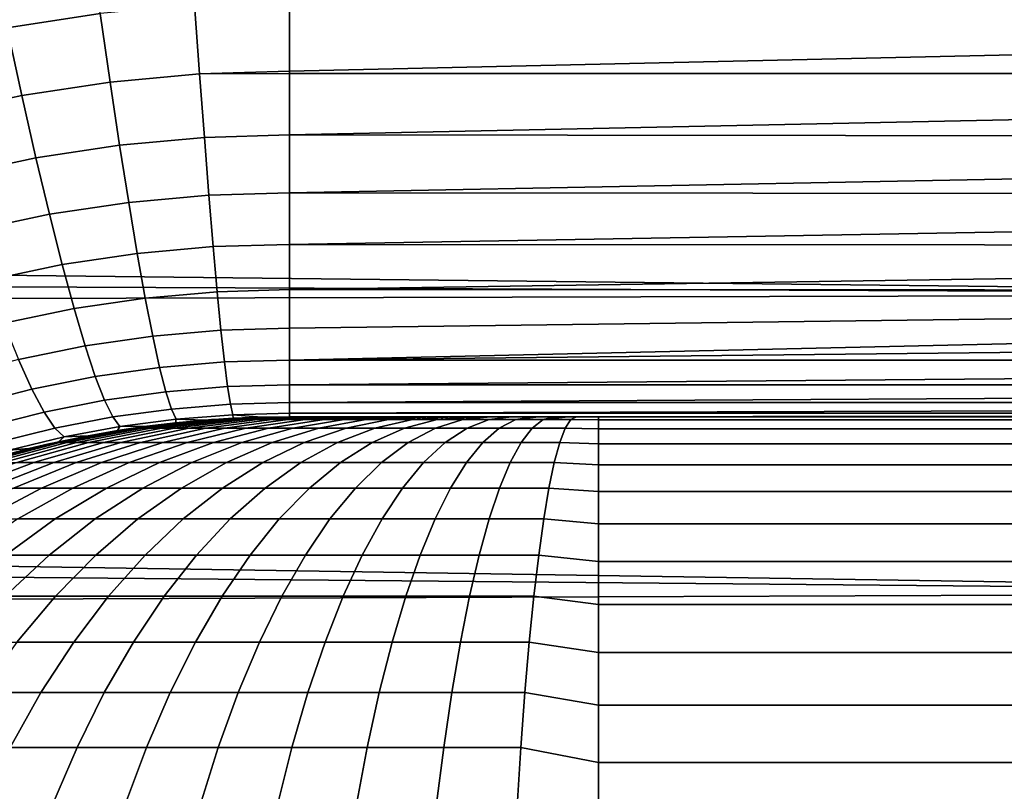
# Model space of a CAD drawing. Header units: metres. Extents: x -28 to 70, y -218 to 27.
# Tile 228 of 246: x 63.37 to 66.55, y 2.29 to 4.79. Entities that reach past the tile are written whole.
import ezdxf

# ---------------------------------------------------------------- set-up
doc = ezdxf.new("R2010")
doc.units = ezdxf.units.M
doc.layers.add('solid_10_261_002_XXX', color=7, linetype='CONTINUOUS')

msp = doc.modelspace()

# ---------------------------------------------------------------- linework, layer by layer
at = {"layer": 'solid_10_261_002_XXX'}
for points in [[(63.324467, 4.759674, 134.140762), (63.626221, 4.805918, 134.118591), (63.593075, 5.045277, 133.876907), (63.27504, 4.996405, 133.899277)], [(29.718195, 4.604262, 94.537193), (29.613008, 4.881351, 94.604836), (68.738998, 4.85398, 94.597969)], [(29.816187, 4.331784, 94.474747), (29.718195, 4.604262, 94.537193), (68.738998, 4.85398, 94.597969), (68.738998, 3.897258, 94.383392)], [(63.658218, 4.583614, 134.376175), (63.947765, 4.609991, 134.362946), (63.931705, 4.833864, 134.10524), (63.626221, 4.805918, 134.118591)], [(63.947765, 4.609991, 134.362946), (64.238998, 4.618784, 134.358475), (64.238998, 4.834478, 134.110062), (63.931705, 4.833864, 134.10524)], [(68.738998, 4.834496, 134.110031), (64.238998, 4.834478, 134.110062), (64.238998, 4.618784, 134.358475), (68.738998, 4.721027, 134.236588)], [(63.372154, 4.53996, 134.398148), (63.658218, 4.583614, 134.376175), (63.626221, 4.805918, 134.118591), (63.324467, 4.759674, 134.140762)], [(63.091164, 4.479518, 134.428482), (63.372154, 4.53996, 134.398148), (63.324467, 4.759674, 134.140762), (63.028137, 4.695657, 134.171371)], [(68.738998, 4.721027, 134.236588), (64.238998, 4.618784, 134.358475), (64.238998, 4.611908, 134.366959), (68.738998, 4.611926, 134.366928)], [(63.688911, 4.379404, 134.648483), (63.963173, 4.404241, 134.635391), (63.947765, 4.609991, 134.362946), (63.658218, 4.583614, 134.376175)], [(64.238998, 4.611908, 134.366959), (64.238998, 4.618784, 134.358475), (63.947765, 4.609991, 134.362946)], [(63.963173, 4.404241, 134.635391), (64.238998, 4.412523, 134.630966), (64.238998, 4.611908, 134.366959), (63.947765, 4.609991, 134.362946)], [(68.738998, 4.611926, 134.366928), (64.238998, 4.611908, 134.366959), (64.238998, 4.412523, 134.630966), (68.738998, 4.507318, 134.5009)], [(63.417885, 4.33829, 134.670242), (63.688911, 4.379404, 134.648483), (63.658218, 4.583614, 134.376175), (63.372154, 4.53996, 134.398148)], [(63.151566, 4.28135, 134.700287), (63.417885, 4.33829, 134.670242), (63.372154, 4.53996, 134.398148), (63.091164, 4.479518, 134.428482)], [(68.738998, 4.407324, 134.638351), (68.738998, 4.507318, 134.5009), (64.238998, 4.412523, 134.630966)], [(63.718163, 4.194241, 134.934235), (63.977863, 4.217575, 134.92128), (63.963173, 4.404241, 134.635391), (63.688911, 4.379404, 134.648483)], [(63.977863, 4.217575, 134.92128), (64.238998, 4.225359, 134.916901), (64.238998, 4.412523, 134.630966), (63.963173, 4.404241, 134.635391)], [(68.738998, 4.407324, 134.638351), (64.238998, 4.412523, 134.630966), (64.238998, 4.225359, 134.916901), (68.738998, 4.312059, 134.779129)], [(63.461441, 4.155605, 134.955765), (63.718163, 4.194241, 134.934235), (63.688911, 4.379404, 134.648483), (63.417885, 4.33829, 134.670242)], [(63.209061, 4.102079, 134.985504), (63.461441, 4.155605, 134.955765), (63.417885, 4.33829, 134.670242), (63.151566, 4.28135, 134.700287)], [(29.907465, 4.063415, 94.417137), (29.816187, 4.331784, 94.474747), (68.738998, 3.897258, 94.383392)], [(68.738998, 4.221635, 134.92305), (68.738998, 4.312059, 134.779129), (64.238998, 4.225359, 134.916901)], [(63.745834, 4.02899, 135.232101), (63.99176, 4.050864, 135.219284), (63.977863, 4.217575, 134.92128), (63.718163, 4.194241, 134.934235)], [(63.99176, 4.050864, 135.219284), (64.238998, 4.058165, 135.214966), (64.238998, 4.225359, 134.916901), (63.977863, 4.217575, 134.92128)], [(68.738998, 4.221635, 134.92305), (64.238998, 4.225359, 134.916901), (64.238998, 4.058165, 135.214966), (68.738998, 4.136155, 135.069962)], [(63.502625, 3.99276, 135.253387), (63.745834, 4.02899, 135.232101), (63.718163, 4.194241, 134.934235), (63.461441, 4.155605, 134.955765)], [(63.263378, 3.942543, 135.282806), (63.502625, 3.99276, 135.253387), (63.461441, 4.155605, 134.955765), (63.209061, 4.102079, 134.985504)], [(68.738998, 4.055718, 135.219711), (68.738998, 4.136155, 135.069962), (64.238998, 4.058165, 135.214966)], [(29.992508, 3.798638, 94.364052), (29.907465, 4.063415, 94.417137), (68.738998, 3.897258, 94.383392)], [(63.771793, 3.884424, 135.54068), (64.004807, 3.904888, 135.528015), (63.99176, 4.050864, 135.219284), (63.745834, 4.02899, 135.232101)], [(64.004807, 3.904888, 135.528015), (64.238998, 3.911723, 135.523743), (64.238998, 4.058165, 135.214966), (63.99176, 4.050864, 135.219284)], [(68.738998, 4.055718, 135.219711), (64.238998, 4.058165, 135.214966), (64.238998, 3.911723, 135.523743), (68.738998, 3.980417, 135.372086)], [(63.541237, 3.850515, 135.561737), (63.771793, 3.884424, 135.54068), (63.745834, 4.02899, 135.232101), (63.502625, 3.99276, 135.253387)], [(63.314266, 3.803487, 135.59082), (63.541237, 3.850515, 135.561737), (63.502625, 3.99276, 135.253387), (63.263378, 3.942543, 135.282806)], [(68.738998, 3.910339, 135.526947), (68.738998, 3.980417, 135.372086), (64.238998, 3.911723, 135.523743)], [(30.071779, 3.536948, 94.315231), (29.992508, 3.798638, 94.364052), (68.738998, 3.897258, 94.383392), (68.738998, 2.931169, 94.215958)], [(63.795921, 3.761218, 135.858536), (64.01693, 3.780329, 135.846024), (64.004807, 3.904888, 135.528015), (63.771793, 3.884424, 135.54068)], [(64.01693, 3.780329, 135.846024), (64.238998, 3.786716, 135.841812), (64.238998, 3.911723, 135.523743), (64.004807, 3.904888, 135.528015)], [(68.738998, 3.910339, 135.526947), (64.238998, 3.911723, 135.523743), (64.238998, 3.786716, 135.841812), (68.738998, 3.845566, 135.684097)], [(63.577103, 3.729535, 135.879333), (63.795921, 3.761218, 135.858536), (63.771793, 3.884424, 135.54068), (63.541237, 3.850515, 135.561737)], [(63.361488, 3.685561, 135.908081), (63.577103, 3.729535, 135.879333), (63.541237, 3.850515, 135.561737), (63.314266, 3.803487, 135.59082)], [(68.738998, 3.845566, 135.684097), (64.238998, 3.786716, 135.841812), (64.238998, 3.683729, 136.167679), (68.738998, 3.786171, 135.843353)], [(63.61005, 3.630384, 136.204727), (63.818104, 3.659947, 136.184189), (63.795921, 3.761218, 135.858536), (63.577103, 3.729535, 135.879333)], [(63.818104, 3.659947, 136.184189), (64.028091, 3.677768, 136.171829), (64.01693, 3.780329, 135.846024), (63.795921, 3.761218, 135.858536)], [(64.028091, 3.677768, 136.171829), (64.238998, 3.683729, 136.167679), (64.238998, 3.786716, 135.841812), (64.01693, 3.780329, 135.846024)], [(68.738998, 3.732224, 136.004547), (68.738998, 3.786171, 135.843353), (64.238998, 3.683729, 136.167679)], [(63.404823, 3.589316, 136.233124), (63.61005, 3.630384, 136.204727), (63.577103, 3.729535, 135.879333), (63.361488, 3.685561, 135.908081)], [(68.738998, 3.683787, 136.167465), (68.738998, 3.732224, 136.004547), (64.238998, 3.683729, 136.167679)], [(63.203243, 3.537066, 136.268936), (63.404823, 3.589316, 136.233124), (63.361488, 3.685561, 135.908081), (63.150009, 3.629679, 135.944321)], [(63.838238, 3.581085, 136.516113), (64.038223, 3.597685, 136.503906), (64.028091, 3.677768, 136.171829), (63.818104, 3.659947, 136.184189)], [(64.038223, 3.597685, 136.503906), (64.238998, 3.603656, 136.497818), (64.238998, 3.683729, 136.167679), (64.028091, 3.677768, 136.171829)], [(68.738998, 3.683787, 136.167465), (64.238998, 3.683729, 136.167679), (64.238998, 3.603656, 136.497818), (68.738998, 3.640915, 136.331955)], [(63.639927, 3.553526, 136.536377), (63.838238, 3.581085, 136.516113), (63.818104, 3.659947, 136.184189), (63.61005, 3.630384, 136.204727)], [(68.738998, 3.603659, 136.497787), (68.738998, 3.640915, 136.331955), (64.238998, 3.603656, 136.497818)], [(63.444069, 3.515202, 136.564423), (63.639927, 3.553526, 136.536377), (63.61005, 3.630384, 136.204727), (63.404823, 3.589316, 136.233124)], [(64.047287, 3.540454, 136.840714), (64.238998, 3.546158, 136.832809), (64.238998, 3.603656, 136.497818), (64.038223, 3.597685, 136.503906)], [(68.738998, 3.603659, 136.497787), (64.238998, 3.603656, 136.497818), (64.238998, 3.546158, 136.832809), (68.738998, 3.572062, 136.66481)], [(63.251373, 3.466374, 136.599823), (63.444069, 3.515202, 136.564423), (63.404823, 3.589316, 136.233124), (63.203243, 3.537066, 136.268936)], [(63.666595, 3.499321, 136.872757), (63.856232, 3.525, 136.852753), (63.838238, 3.581085, 136.516113), (63.639927, 3.553526, 136.536377)], [(63.856232, 3.525, 136.852753), (64.047287, 3.540454, 136.840714), (64.038223, 3.597685, 136.503906), (63.838238, 3.581085, 136.516113)], [(68.738998, 3.54616, 136.832794), (68.738998, 3.572062, 136.66481), (64.238998, 3.546158, 136.832809)], [(63.479038, 3.463563, 136.900436), (63.666595, 3.499321, 136.872757), (63.639927, 3.553526, 136.536377), (63.444069, 3.515202, 136.564423)], [(63.872002, 3.491954, 137.192535), (64.055229, 3.506342, 137.180664), (64.047287, 3.540454, 136.840714), (63.856232, 3.525, 136.852753)], [(64.055229, 3.506342, 137.180664), (64.238998, 3.511553, 137.170944), (64.238998, 3.546158, 136.832809), (64.047287, 3.540454, 136.840714)], [(68.738998, 3.54616, 136.832794), (64.238998, 3.546158, 136.832809), (64.238998, 3.511553, 137.170944), (68.738998, 3.525982, 137.001572)], [(30.144758, 3.278959, 94.270622), (30.071779, 3.536948, 94.315231), (68.738998, 2.931169, 94.215958)], [(63.294167, 3.417932, 136.935394), (63.479038, 3.463563, 136.900436), (63.444069, 3.515202, 136.564423), (63.251373, 3.466374, 136.599823)], [(63.68993, 3.46802, 137.21228), (63.872002, 3.491954, 137.192535), (63.856232, 3.525, 136.852753), (63.666595, 3.499321, 136.872757)], [(64.055229, 3.506342, 137.180664), (63.872002, 3.491954, 137.192535), (63.963547, 3.489144, 137.520111), (64.056175, 3.495222, 137.514725)], [(64.238998, 3.511553, 137.170944), (64.055229, 3.506342, 137.180664), (64.148048, 3.498818, 137.511566), (64.239098, 3.5, 137.510635)], [(64.055229, 3.506342, 137.180664), (64.056175, 3.495222, 137.514725), (64.148048, 3.498818, 137.511566)], [(68.738998, 3.511553, 137.170929), (68.738998, 3.525982, 137.001572), (64.238998, 3.511553, 137.170944)], [(68.738998, 3.511553, 137.170929), (64.238998, 3.511553, 137.170944), (64.239098, 3.5, 137.510635), (68.738998, 3.502889, 137.340683)], [(63.509571, 3.434643, 137.239594), (63.68993, 3.46802, 137.21228), (63.666595, 3.499321, 136.872757), (63.479038, 3.463563, 136.900436)], [(63.682064, 3.455405, 137.549545), (63.717354, 3.460908, 195.5), (63.977444, 3.490213, 195.5), (63.776424, 3.469297, 137.537521)], [(63.872002, 3.491954, 137.192535), (63.68993, 3.46802, 137.21228), (63.776424, 3.469297, 137.537521), (63.870235, 3.480519, 137.52774)], [(63.717354, 3.460908, 195.5), (63.733089, 3.462702, 195.605545), (63.986588, 3.490663, 195.587784), (63.977444, 3.490213, 195.5)], [(63.986588, 3.490663, 195.587784), (63.733089, 3.462702, 195.605545), (63.744473, 3.462702, 195.712814), (63.996056, 3.490663, 195.676987)], [(63.996056, 3.490663, 195.676987), (63.744473, 3.462702, 195.712814), (63.763485, 3.462702, 195.819), (64.011864, 3.490663, 195.765289)], [(64.011864, 3.490663, 195.765289), (63.763485, 3.462702, 195.819), (63.790031, 3.462702, 195.923553), (64.033943, 3.490663, 195.852249)], [(63.870235, 3.480519, 137.52774), (63.776424, 3.469297, 137.537521), (63.977444, 3.490213, 195.5)], [(64.033943, 3.490663, 195.852249), (63.790031, 3.462702, 195.923553), (63.823975, 3.462702, 196.02594), (64.062172, 3.490663, 195.937408)], [(64.062172, 3.490663, 195.937408), (63.823975, 3.462702, 196.02594), (63.865147, 3.462702, 196.125641), (64.096413, 3.490663, 196.020325)], [(64.096413, 3.490663, 196.020325), (63.865147, 3.462702, 196.125641), (63.91333, 3.462702, 196.222153), (64.13649, 3.490663, 196.100586)], [(63.872002, 3.491954, 137.192535), (63.870235, 3.480519, 137.52774), (63.963547, 3.489144, 137.520111)], [(63.963547, 3.489144, 137.520111), (63.870235, 3.480519, 137.52774), (63.977444, 3.490213, 195.5)], [(64.13649, 3.490663, 196.100586), (63.91333, 3.462702, 196.222153), (63.968285, 3.462702, 196.314972), (64.18219, 3.490663, 196.17778)], [(63.963547, 3.489144, 137.520111), (63.977444, 3.490213, 195.5), (64.238998, 3.5, 195.5), (64.056175, 3.495222, 137.514725)], [(64.18219, 3.490663, 196.17778), (63.968285, 3.462702, 196.314972), (64.029724, 3.462702, 196.403641), (64.233292, 3.490663, 196.251526)], [(63.986588, 3.490663, 195.587784), (64.241425, 3.5, 195.570099), (64.238998, 3.5, 195.5), (63.977444, 3.490213, 195.5)], [(63.996056, 3.490663, 195.676987), (64.24897, 3.5, 195.64093), (64.24369, 3.5, 195.597076), (63.986588, 3.490663, 195.587784)], [(63.986588, 3.490663, 195.587784), (64.24369, 3.5, 195.597076), (64.241425, 3.5, 195.570099)], [(64.011864, 3.490663, 195.765289), (64.261597, 3.5, 195.711227), (64.257919, 3.5, 195.693451), (63.996056, 3.490663, 195.676987)], [(63.996056, 3.490663, 195.676987), (64.257919, 3.5, 195.693451), (64.24897, 3.5, 195.64093)], [(64.033943, 3.490663, 195.852249), (64.28167, 3.5, 195.788986), (64.261597, 3.5, 195.711227), (64.011864, 3.490663, 195.765289)], [(64.233292, 3.490663, 196.251526), (64.029724, 3.462702, 196.403641), (64.097343, 3.462702, 196.487686), (64.28952, 3.490663, 196.321426)], [(64.062172, 3.490663, 195.937408), (64.301636, 3.5, 195.848312), (64.28167, 3.5, 195.788986), (64.033943, 3.490663, 195.852249)], [(64.056175, 3.495222, 137.514725), (64.238998, 3.5, 195.5), (64.238991, 3.5, 166.505325), (64.148048, 3.498818, 137.511566)], [(64.096413, 3.490663, 196.020325), (64.328972, 3.5, 195.914505), (64.314743, 3.5, 195.881699), (64.062172, 3.490663, 195.937408)], [(64.062172, 3.490663, 195.937408), (64.314743, 3.5, 195.881699), (64.301636, 3.5, 195.848312)], [(64.328972, 3.5, 195.914505), (64.096413, 3.490663, 196.020325), (64.13649, 3.490663, 196.100586), (64.360817, 3.5, 195.978317)], [(64.28952, 3.490663, 196.321426), (64.097343, 3.462702, 196.487686), (64.170784, 3.462702, 196.566696), (64.350609, 3.490663, 196.387131)], [(64.18219, 3.490663, 196.17778), (64.397278, 3.5, 196.039886), (64.360817, 3.5, 195.978317), (64.13649, 3.490663, 196.100586)], [(64.148048, 3.498818, 137.511566), (64.238991, 3.5, 166.505325), (64.239098, 3.5, 137.510635)], [(64.350609, 3.490663, 196.387131), (64.170784, 3.462702, 196.566696), (64.249687, 3.462702, 196.640244), (64.416222, 3.490663, 196.448303)], [(64.233292, 3.490663, 196.251526), (64.437912, 3.5, 196.098541), (64.407288, 3.5, 196.055206), (64.18219, 3.490663, 196.17778)], [(64.18219, 3.490663, 196.17778), (64.407288, 3.5, 196.055206), (64.397278, 3.5, 196.039886)], [(64.28952, 3.490663, 196.321426), (64.482758, 3.5, 196.154266), (64.465805, 3.5, 196.13414), (64.233292, 3.490663, 196.251526)], [(64.233292, 3.490663, 196.251526), (64.465805, 3.5, 196.13414), (64.437912, 3.5, 196.098541)], [(64.238991, 3.5, 166.505325), (64.238998, 3.5, 195.5), (68.738998, 3.5, 137.510635)], [(66.489044, 3.5, 137.510635), (64.238991, 3.5, 166.505325), (68.738998, 3.5, 137.510635)], [(66.489044, 3.5, 137.510635), (64.239098, 3.5, 137.510635), (64.238991, 3.5, 166.505325)], [(64.238998, 3.5, 195.5), (64.241425, 3.5, 195.570099), (68.738998, 3.5, 137.510635)], [(68.738998, 3.502889, 137.340683), (64.239098, 3.5, 137.510635), (66.489044, 3.5, 137.510635)], [(64.241425, 3.5, 195.570099), (64.24369, 3.5, 195.597076), (68.738998, 3.5, 137.510635)], [(64.24369, 3.5, 195.597076), (64.24897, 3.5, 195.64093), (68.738998, 3.5, 137.510635)], [(64.24897, 3.5, 195.64093), (64.257919, 3.5, 195.693451), (68.738998, 3.5, 137.510635)], [(64.416222, 3.490663, 196.448303), (64.249687, 3.462702, 196.640244), (64.333641, 3.462702, 196.707977), (64.486046, 3.490663, 196.504639)], [(64.257919, 3.5, 195.693451), (64.261597, 3.5, 195.711227), (68.738998, 3.5, 137.510635)], [(64.261597, 3.5, 195.711227), (64.28167, 3.5, 195.788986), (68.738998, 3.5, 137.510635)], [(64.28167, 3.5, 195.788986), (64.301636, 3.5, 195.848312), (68.738998, 3.5, 137.510635)], [(64.350609, 3.490663, 196.387131), (64.531891, 3.5, 196.207108), (64.482758, 3.5, 196.154266), (64.28952, 3.490663, 196.321426)], [(64.301636, 3.5, 195.848312), (64.314743, 3.5, 195.881699), (68.738998, 3.5, 137.510635)], [(64.314743, 3.5, 195.881699), (64.328972, 3.5, 195.914505), (68.738998, 3.5, 137.510635)], [(64.328972, 3.5, 195.914505), (64.360817, 3.5, 195.978317), (68.738998, 3.5, 137.510635)], [(64.486046, 3.490663, 196.504639), (64.333641, 3.462702, 196.707977), (64.422211, 3.462702, 196.769547), (64.559708, 3.490663, 196.555847)], [(64.416222, 3.490663, 196.448303), (64.583649, 3.5, 196.25531), (64.531891, 3.5, 196.207108), (64.350609, 3.490663, 196.387131)], [(64.360817, 3.5, 195.978317), (64.397278, 3.5, 196.039886), (68.738998, 3.5, 137.510635)], [(64.397278, 3.5, 196.039886), (64.407288, 3.5, 196.055206), (68.738998, 3.5, 137.510635)], [(64.407288, 3.5, 196.055206), (64.437912, 3.5, 196.098541), (68.738998, 3.5, 137.510635)], [(64.486046, 3.490663, 196.504639), (64.639313, 3.5, 196.300232), (64.604858, 3.5, 196.273193), (64.416222, 3.490663, 196.448303)], [(64.416222, 3.490663, 196.448303), (64.604858, 3.5, 196.273193), (64.583649, 3.5, 196.25531)], [(64.559708, 3.490663, 196.555847), (64.422211, 3.462702, 196.769547), (64.514954, 3.462702, 196.824631), (64.636841, 3.490663, 196.601654)], [(64.437912, 3.5, 196.098541), (64.465805, 3.5, 196.13414), (68.738998, 3.5, 137.510635)], [(64.465805, 3.5, 196.13414), (64.482758, 3.5, 196.154266), (68.738998, 3.5, 137.510635)], [(64.482758, 3.5, 196.154266), (64.531891, 3.5, 196.207108), (68.738998, 3.5, 137.510635)], [(64.559708, 3.490663, 196.555847), (64.697906, 3.5, 196.340958), (64.6838, 3.5, 196.331711), (64.486046, 3.490663, 196.504639)], [(64.486046, 3.490663, 196.504639), (64.6838, 3.5, 196.331711), (64.639313, 3.5, 196.300232)], [(64.636841, 3.490663, 196.601654), (64.514954, 3.462702, 196.824631), (64.611397, 3.462702, 196.872955), (64.717049, 3.490663, 196.641846)], [(64.531891, 3.5, 196.207108), (64.583649, 3.5, 196.25531), (68.738998, 3.5, 137.510635)], [(64.636841, 3.490663, 196.601654), (64.759422, 3.5, 196.377502), (64.697906, 3.5, 196.340958), (64.559708, 3.490663, 196.555847)], [(64.583649, 3.5, 196.25531), (64.604858, 3.5, 196.273193), (68.738998, 3.5, 137.510635)], [(64.604858, 3.5, 196.273193), (64.639313, 3.5, 196.300232), (68.738998, 3.5, 137.510635)], [(64.717049, 3.490663, 196.641846), (64.611397, 3.462702, 196.872955), (64.711044, 3.462702, 196.914276), (64.799919, 3.490663, 196.676193)], [(64.717049, 3.490663, 196.641846), (64.823189, 3.5, 196.409439), (64.76825, 3.5, 196.382263), (64.636841, 3.490663, 196.601654)], [(64.636841, 3.490663, 196.601654), (64.76825, 3.5, 196.382263), (64.759422, 3.5, 196.377502)], [(64.639313, 3.5, 196.300232), (64.6838, 3.5, 196.331711), (68.738998, 3.5, 137.510635)], [(64.6838, 3.5, 196.331711), (64.697906, 3.5, 196.340958), (68.738998, 3.5, 137.510635)], [(64.697906, 3.5, 196.340958), (64.759422, 3.5, 196.377502), (68.738998, 3.5, 137.510635)], [(64.799919, 3.490663, 196.676193), (64.711044, 3.462702, 196.914276), (64.813385, 3.462702, 196.948364), (64.885033, 3.490663, 196.704559)], [(64.799919, 3.490663, 196.676193), (64.889351, 3.5, 196.436859), (64.8573, 3.5, 196.424255), (64.717049, 3.490663, 196.641846)], [(64.717049, 3.490663, 196.641846), (64.8573, 3.5, 196.424255), (64.823189, 3.5, 196.409439)], [(64.759422, 3.5, 196.377502), (64.76825, 3.5, 196.382263), (68.738998, 3.5, 137.510635)], [(64.76825, 3.5, 196.382263), (64.823189, 3.5, 196.409439), (68.738998, 3.5, 137.510635)], [(64.889351, 3.5, 196.436859), (64.799919, 3.490663, 196.676193), (64.885033, 3.490663, 196.704559), (64.957008, 3.5, 196.459412)], [(64.885033, 3.490663, 196.704559), (64.813385, 3.462702, 196.948364), (64.9179, 3.462702, 196.975052), (64.971954, 3.490663, 196.726761)], [(64.823189, 3.5, 196.409439), (64.8573, 3.5, 196.424255), (68.738998, 3.5, 137.510635)], [(64.8573, 3.5, 196.424255), (64.889351, 3.5, 196.436859), (68.738998, 3.5, 137.510635)], [(64.971954, 3.490663, 196.726761), (65.026367, 3.5, 196.477097), (64.957008, 3.5, 196.459412), (64.885033, 3.490663, 196.704559)], [(64.889351, 3.5, 196.436859), (64.957008, 3.5, 196.459412), (68.738998, 3.5, 137.510635)], [(64.971954, 3.490663, 196.726761), (64.9179, 3.462702, 196.975052), (65.024055, 3.462702, 196.994217), (65.060234, 3.490663, 196.742691)], [(64.957008, 3.5, 196.459412), (65.026367, 3.5, 196.477097), (68.738998, 3.5, 137.510635)], [(65.060234, 3.490663, 196.742691), (65.096657, 3.5, 196.489822), (65.045555, 3.5, 196.481079), (64.971954, 3.490663, 196.726761)], [(64.971954, 3.490663, 196.726761), (65.045555, 3.5, 196.481079), (65.026367, 3.5, 196.477097)], [(65.060234, 3.490663, 196.742691), (65.024055, 3.462702, 196.994217), (65.13131, 3.462702, 197.005753), (65.149437, 3.490663, 196.752289)], [(65.026367, 3.5, 196.477097), (65.045555, 3.5, 196.481079), (68.738998, 3.5, 137.510635)], [(65.045555, 3.5, 196.481079), (65.096657, 3.5, 196.489822), (68.738998, 3.5, 137.510635)], [(65.149437, 3.490663, 196.752289), (65.16748, 3.5, 196.497467), (65.141922, 3.5, 196.495316), (65.060234, 3.490663, 196.742691)], [(65.060234, 3.490663, 196.742691), (65.141922, 3.5, 196.495316), (65.096657, 3.5, 196.489822)], [(65.096657, 3.5, 196.489822), (65.141922, 3.5, 196.495316), (68.738998, 3.5, 137.510635)], [(65.149437, 3.490663, 196.752289), (65.13131, 3.462702, 197.005753), (65.238998, 3.460908, 197.021652), (65.238998, 3.490213, 196.761551)], [(65.141922, 3.5, 196.495316), (65.16748, 3.5, 196.497467), (68.738998, 3.5, 137.510635)], [(65.238998, 3.490213, 196.761551), (65.238998, 3.5, 196.5), (65.16748, 3.5, 196.497467), (65.149437, 3.490663, 196.752289)], [(65.16748, 3.5, 196.497467), (65.238998, 3.5, 196.5), (68.738998, 3.5, 137.510635)], [(65.238998, 3.5, 196.5), (68.738998, 3.5, 196.5), (68.738998, 3.5, 137.510635)], [(68.738998, 3.490213, 196.761551), (68.738998, 3.5, 196.5), (65.238998, 3.5, 196.5), (65.238998, 3.490213, 196.761551)], [(65.238998, 3.490213, 196.761551), (65.238998, 3.460908, 197.021652), (68.738998, 3.460908, 197.021652), (68.738998, 3.490213, 196.761551)], [(68.738998, 3.502889, 137.340683), (66.489044, 3.5, 137.510635), (68.738998, 3.5, 137.510635)], [(63.331429, 3.391968, 137.274124), (63.509571, 3.434643, 137.239594), (63.479038, 3.463563, 136.900436), (63.294167, 3.417932, 136.935394)], [(63.395107, 3.39674, 137.599838), (63.460178, 3.412248, 195.5), (63.717354, 3.460908, 195.5), (63.491299, 3.419202, 137.580704)], [(63.460178, 3.412248, 195.5), (63.482304, 3.416265, 195.623123), (63.733089, 3.462702, 195.605545), (63.717354, 3.460908, 195.5)], [(63.733089, 3.462702, 195.605545), (63.482304, 3.416265, 195.623123), (63.495579, 3.416265, 195.748245), (63.744473, 3.462702, 195.712814)], [(63.587036, 3.438741, 137.563904), (63.491299, 3.419202, 137.580704), (63.717354, 3.460908, 195.5)], [(63.744473, 3.462702, 195.712814), (63.495579, 3.416265, 195.748245), (63.517757, 3.416265, 195.872116), (63.763485, 3.462702, 195.819)], [(63.68993, 3.46802, 137.21228), (63.509571, 3.434643, 137.239594), (63.587036, 3.438741, 137.563904), (63.682064, 3.455405, 137.549545)], [(63.763485, 3.462702, 195.819), (63.517757, 3.416265, 195.872116), (63.548725, 3.416265, 195.99408), (63.790031, 3.462702, 195.923553)], [(63.790031, 3.462702, 195.923553), (63.548725, 3.416265, 195.99408), (63.588326, 3.416265, 196.113525), (63.823975, 3.462702, 196.02594)], [(63.682064, 3.455405, 137.549545), (63.587036, 3.438741, 137.563904), (63.717354, 3.460908, 195.5)], [(63.823975, 3.462702, 196.02594), (63.588326, 3.416265, 196.113525), (63.636349, 3.416265, 196.229828), (63.865147, 3.462702, 196.125641)], [(63.865147, 3.462702, 196.125641), (63.636349, 3.416265, 196.229828), (63.692558, 3.416265, 196.342407), (63.91333, 3.462702, 196.222153)], [(63.68993, 3.46802, 137.21228), (63.682064, 3.455405, 137.549545), (63.776424, 3.469297, 137.537521)], [(63.91333, 3.462702, 196.222153), (63.692558, 3.416265, 196.342407), (63.756664, 3.416265, 196.450699), (63.968285, 3.462702, 196.314972)], [(63.968285, 3.462702, 196.314972), (63.756664, 3.416265, 196.450699), (63.828339, 3.416265, 196.554123), (64.029724, 3.462702, 196.403641)], [(64.029724, 3.462702, 196.403641), (63.828339, 3.416265, 196.554123), (63.907215, 3.416265, 196.652161), (64.097343, 3.462702, 196.487686)], [(64.097343, 3.462702, 196.487686), (63.907215, 3.416265, 196.652161), (63.992893, 3.416265, 196.744324), (64.170784, 3.462702, 196.566696)], [(64.170784, 3.462702, 196.566696), (63.992893, 3.416265, 196.744324), (64.08493, 3.416265, 196.830139), (64.249687, 3.462702, 196.640244)], [(64.249687, 3.462702, 196.640244), (64.08493, 3.416265, 196.830139), (64.182861, 3.416265, 196.909149), (64.333641, 3.462702, 196.707977)], [(64.333641, 3.462702, 196.707977), (64.182861, 3.416265, 196.909149), (64.286186, 3.416265, 196.980972), (64.422211, 3.462702, 196.769547)], [(64.422211, 3.462702, 196.769547), (64.286186, 3.416265, 196.980972), (64.394379, 3.416265, 197.045242), (64.514954, 3.462702, 196.824631)], [(64.514954, 3.462702, 196.824631), (64.394379, 3.416265, 197.045242), (64.506882, 3.416265, 197.101608), (64.611397, 3.462702, 196.872955)], [(64.611397, 3.462702, 196.872955), (64.506882, 3.416265, 197.101608), (64.623123, 3.416265, 197.149796), (64.711044, 3.462702, 196.914276)], [(64.711044, 3.462702, 196.914276), (64.623123, 3.416265, 197.149796), (64.742508, 3.416265, 197.18956), (64.813385, 3.462702, 196.948364)], [(64.813385, 3.462702, 196.948364), (64.742508, 3.416265, 197.18956), (64.864426, 3.416265, 197.220703), (64.9179, 3.462702, 196.975052)], [(64.9179, 3.462702, 196.975052), (64.864426, 3.416265, 197.220703), (64.988258, 3.416265, 197.243057), (65.024055, 3.462702, 196.994217)], [(65.024055, 3.462702, 196.994217), (64.988258, 3.416265, 197.243057), (65.113373, 3.416265, 197.256516), (65.13131, 3.462702, 197.005753)], [(65.13131, 3.462702, 197.005753), (65.113373, 3.416265, 197.256516), (65.238998, 3.412248, 197.278824), (65.238998, 3.460908, 197.021652)], [(65.238998, 3.460908, 197.021652), (65.238998, 3.412248, 197.278824), (68.738998, 3.412248, 197.278824), (68.738998, 3.460908, 197.021652)], [(63.201233, 3.34261, 137.64534), (63.207355, 3.344505, 195.5), (63.460178, 3.412248, 195.5), (63.298435, 3.371252, 137.621368)], [(63.207355, 3.344505, 195.5), (63.235569, 3.351602, 195.640411), (63.482304, 3.416265, 195.623123), (63.460178, 3.412248, 195.5)], [(63.482304, 3.416265, 195.623123), (63.235569, 3.351602, 195.640411), (63.25071, 3.351602, 195.783127), (63.495579, 3.416265, 195.748245)], [(63.495579, 3.416265, 195.748245), (63.25071, 3.351602, 195.783127), (63.276005, 3.351602, 195.924377), (63.517757, 3.416265, 195.872116)], [(63.517757, 3.416265, 195.872116), (63.276005, 3.351602, 195.924377), (63.311321, 3.351602, 196.063477), (63.548725, 3.416265, 195.99408)], [(63.395107, 3.39674, 137.599838), (63.298435, 3.371252, 137.621368), (63.460178, 3.412248, 195.5)], [(63.548725, 3.416265, 195.99408), (63.311321, 3.351602, 196.063477), (63.35648, 3.351602, 196.199692), (63.588326, 3.416265, 196.113525)], [(63.509571, 3.434643, 137.239594), (63.331429, 3.391968, 137.274124), (63.395107, 3.39674, 137.599838), (63.491299, 3.419202, 137.580704)], [(63.588326, 3.416265, 196.113525), (63.35648, 3.351602, 196.199692), (63.411251, 3.351602, 196.332336), (63.636349, 3.416265, 196.229828)], [(63.636349, 3.416265, 196.229828), (63.411251, 3.351602, 196.332336), (63.475353, 3.351602, 196.460739), (63.692558, 3.416265, 196.342407)], [(63.692558, 3.416265, 196.342407), (63.475353, 3.351602, 196.460739), (63.548466, 3.351602, 196.584229), (63.756664, 3.416265, 196.450699)], [(63.509571, 3.434643, 137.239594), (63.491299, 3.419202, 137.580704), (63.587036, 3.438741, 137.563904)], [(63.756664, 3.416265, 196.450699), (63.548466, 3.351602, 196.584229), (63.630203, 3.351602, 196.702179), (63.828339, 3.416265, 196.554123)], [(63.828339, 3.416265, 196.554123), (63.630203, 3.351602, 196.702179), (63.720161, 3.351602, 196.813995), (63.907215, 3.416265, 196.652161)], [(63.907215, 3.416265, 196.652161), (63.720161, 3.351602, 196.813995), (63.817871, 3.351602, 196.919098), (63.992893, 3.416265, 196.744324)], [(63.992893, 3.416265, 196.744324), (63.817871, 3.351602, 196.919098), (63.922836, 3.351602, 197.016968), (64.08493, 3.416265, 196.830139)], [(64.08493, 3.416265, 196.830139), (63.922836, 3.351602, 197.016968), (64.034523, 3.351602, 197.107071), (64.182861, 3.416265, 196.909149)], [(64.182861, 3.416265, 196.909149), (64.034523, 3.351602, 197.107071), (64.152359, 3.351602, 197.18898), (64.286186, 3.416265, 196.980972)], [(64.286186, 3.416265, 196.980972), (64.152359, 3.351602, 197.18898), (64.275749, 3.351602, 197.262268), (64.394379, 3.416265, 197.045242)], [(64.394379, 3.416265, 197.045242), (64.275749, 3.351602, 197.262268), (64.404053, 3.351602, 197.326553), (64.506882, 3.416265, 197.101608)], [(64.506882, 3.416265, 197.101608), (64.404053, 3.351602, 197.326553), (64.536621, 3.351602, 197.381516), (64.623123, 3.416265, 197.149796)], [(64.623123, 3.416265, 197.149796), (64.536621, 3.351602, 197.381516), (64.672768, 3.351602, 197.42688), (64.742508, 3.416265, 197.18956)], [(64.742508, 3.416265, 197.18956), (64.672768, 3.351602, 197.42688), (64.811813, 3.351602, 197.462387), (64.864426, 3.416265, 197.220703)], [(64.864426, 3.416265, 197.220703), (64.811813, 3.351602, 197.462387), (64.953041, 3.351602, 197.487885), (64.988258, 3.416265, 197.243057)], [(64.988258, 3.416265, 197.243057), (64.953041, 3.351602, 197.487885), (65.095726, 3.351602, 197.503235), (65.113373, 3.416265, 197.256516)], [(65.113373, 3.416265, 197.256516), (65.095726, 3.351602, 197.503235), (65.238998, 3.344505, 197.531647), (65.238998, 3.412248, 197.278824)], [(65.238998, 3.412248, 197.278824), (65.238998, 3.344505, 197.531647), (68.738998, 3.344505, 197.531647), (68.738998, 3.412248, 197.278824)], [(63.15601, 3.340151, 137.315491), (63.298435, 3.371252, 137.621368), (63.395107, 3.39674, 137.599838), (63.331429, 3.391968, 137.274124)], [(63.35648, 3.351602, 196.199692), (63.129677, 3.269056, 196.283997), (63.191048, 3.269056, 196.432617), (63.411251, 3.351602, 196.332336)], [(63.411251, 3.351602, 196.332336), (63.191048, 3.269056, 196.432617), (63.262875, 3.269056, 196.576477), (63.475353, 3.351602, 196.460739)], [(63.475353, 3.351602, 196.460739), (63.262875, 3.269056, 196.576477), (63.344791, 3.269056, 196.714844), (63.548466, 3.351602, 196.584229)], [(63.548466, 3.351602, 196.584229), (63.344791, 3.269056, 196.714844), (63.436382, 3.269056, 196.847015), (63.630203, 3.351602, 196.702179)], [(63.630203, 3.351602, 196.702179), (63.436382, 3.269056, 196.847015), (63.537174, 3.269056, 196.972305), (63.720161, 3.351602, 196.813995)], [(63.720161, 3.351602, 196.813995), (63.537174, 3.269056, 196.972305), (63.646656, 3.269056, 197.090073), (63.817871, 3.351602, 196.919098)], [(63.817871, 3.351602, 196.919098), (63.646656, 3.269056, 197.090073), (63.764271, 3.269056, 197.199722), (63.922836, 3.351602, 197.016968)], [(63.922836, 3.351602, 197.016968), (63.764271, 3.269056, 197.199722), (63.889412, 3.269056, 197.30069), (64.034523, 3.351602, 197.107071)], [(64.034523, 3.351602, 197.107071), (63.889412, 3.269056, 197.30069), (64.021446, 3.269056, 197.392471), (64.152359, 3.351602, 197.18898)], [(64.152359, 3.351602, 197.18898), (64.021446, 3.269056, 197.392471), (64.159698, 3.269056, 197.474579), (64.275749, 3.351602, 197.262268)], [(64.275749, 3.351602, 197.262268), (64.159698, 3.269056, 197.474579), (64.303459, 3.269056, 197.546616), (64.404053, 3.351602, 197.326553)], [(64.404053, 3.351602, 197.326553), (64.303459, 3.269056, 197.546616), (64.451996, 3.269056, 197.6082), (64.536621, 3.351602, 197.381516)], [(64.536621, 3.351602, 197.381516), (64.451996, 3.269056, 197.6082), (64.604553, 3.269056, 197.659012), (64.672768, 3.351602, 197.42688)], [(64.672768, 3.351602, 197.42688), (64.604553, 3.269056, 197.659012), (64.760345, 3.269056, 197.698807), (64.811813, 3.351602, 197.462387)], [(64.811813, 3.351602, 197.462387), (64.760345, 3.269056, 197.698807), (64.918587, 3.269056, 197.727386), (64.953041, 3.351602, 197.487885)], [(64.953041, 3.351602, 197.487885), (64.918587, 3.269056, 197.727386), (65.078468, 3.269056, 197.744568), (65.095726, 3.351602, 197.503235)], [(65.095726, 3.351602, 197.503235), (65.078468, 3.269056, 197.744568), (65.238998, 3.258058, 197.778687), (65.238998, 3.344505, 197.531647)], [(65.238998, 3.344505, 197.531647), (65.238998, 3.258058, 197.778687), (68.738998, 3.258058, 197.778687), (68.738998, 3.344505, 197.531647)], [(30.27198, 2.774481, 94.193382), (30.144758, 3.278959, 94.270622), (68.738998, 2.931169, 94.215958)], [(63.344791, 3.269056, 196.714844), (63.146736, 3.169069, 196.841873), (63.247902, 3.169069, 196.987854), (63.436382, 3.269056, 196.847015)], [(63.436382, 3.269056, 196.847015), (63.247902, 3.169069, 196.987854), (63.359234, 3.169069, 197.126251), (63.537174, 3.269056, 196.972305)], [(63.537174, 3.269056, 196.972305), (63.359234, 3.169069, 197.126251), (63.480164, 3.169069, 197.256332), (63.646656, 3.269056, 197.090073)], [(63.646656, 3.269056, 197.090073), (63.480164, 3.169069, 197.256332), (63.610073, 3.169069, 197.377441), (63.764271, 3.269056, 197.199722)], [(63.764271, 3.269056, 197.199722), (63.610073, 3.169069, 197.377441), (63.748299, 3.169069, 197.488968), (63.889412, 3.269056, 197.30069)], [(63.889412, 3.269056, 197.30069), (63.748299, 3.169069, 197.488968), (63.894138, 3.169069, 197.590347), (64.021446, 3.269056, 197.392471)], [(64.021446, 3.269056, 197.392471), (63.894138, 3.169069, 197.590347), (64.046844, 3.169069, 197.681046), (64.159698, 3.269056, 197.474579)], [(64.159698, 3.269056, 197.474579), (64.046844, 3.169069, 197.681046), (64.205635, 3.169069, 197.760605), (64.303459, 3.269056, 197.546616)], [(64.303459, 3.269056, 197.546616), (64.205635, 3.169069, 197.760605), (64.369705, 3.169069, 197.828629), (64.451996, 3.269056, 197.6082)], [(64.451996, 3.269056, 197.6082), (64.369705, 3.169069, 197.828629), (64.538216, 3.169069, 197.884766), (64.604553, 3.269056, 197.659012)], [(64.604553, 3.269056, 197.659012), (64.538216, 3.169069, 197.884766), (64.710304, 3.169069, 197.928726), (64.760345, 3.269056, 197.698807)], [(64.760345, 3.269056, 197.698807), (64.710304, 3.169069, 197.928726), (64.885086, 3.169069, 197.960266), (64.918587, 3.269056, 197.727386)], [(64.918587, 3.269056, 197.727386), (64.885086, 3.169069, 197.960266), (65.061676, 3.169069, 197.979263), (65.078468, 3.269056, 197.744568)], [(65.078468, 3.269056, 197.744568), (65.061676, 3.169069, 197.979263), (65.238998, 3.153391, 198.0186), (65.238998, 3.258058, 197.778687)], [(65.238998, 3.258058, 197.778687), (65.238998, 3.153391, 198.0186), (68.738998, 3.153391, 198.018585), (68.738998, 3.258058, 197.778687)], [(63.359234, 3.169069, 197.126251), (63.187286, 3.052173, 197.275009), (63.319275, 3.052173, 197.416977), (63.480164, 3.169069, 197.256332)], [(63.480164, 3.169069, 197.256332), (63.319275, 3.052173, 197.416977), (63.461071, 3.052173, 197.549179), (63.610073, 3.169069, 197.377441)], [(63.610073, 3.169069, 197.377441), (63.461071, 3.052173, 197.549179), (63.611942, 3.052173, 197.670914), (63.748299, 3.169069, 197.488968)], [(63.748299, 3.169069, 197.488968), (63.611942, 3.052173, 197.670914), (63.771122, 3.052173, 197.781555), (63.894138, 3.169069, 197.590347)], [(63.894138, 3.169069, 197.590347), (63.771122, 3.052173, 197.781555), (63.937794, 3.052173, 197.880554), (64.046844, 3.169069, 197.681046)], [(64.046844, 3.169069, 197.681046), (63.937794, 3.052173, 197.880554), (64.111115, 3.052173, 197.967392), (64.205635, 3.169069, 197.760605)], [(64.205635, 3.169069, 197.760605), (64.111115, 3.052173, 197.967392), (64.290192, 3.052173, 198.041641), (64.369705, 3.169069, 197.828629)], [(64.369705, 3.169069, 197.828629), (64.290192, 3.052173, 198.041641), (64.474113, 3.052173, 198.102905), (64.538216, 3.169069, 197.884766)], [(64.538216, 3.169069, 197.884766), (64.474113, 3.052173, 198.102905), (64.661942, 3.052173, 198.150879), (64.710304, 3.169069, 197.928726)], [(64.710304, 3.169069, 197.928726), (64.661942, 3.052173, 198.150879), (64.852715, 3.052173, 198.185318), (64.885086, 3.169069, 197.960266)], [(64.885086, 3.169069, 197.960266), (64.852715, 3.052173, 198.185318), (65.045456, 3.052173, 198.206055), (65.061676, 3.169069, 197.979263)], [(65.061676, 3.169069, 197.979263), (65.045456, 3.052173, 198.206055), (65.238998, 3.031089, 198.25), (65.238998, 3.153391, 198.0186)], [(65.238998, 3.153391, 198.0186), (65.238998, 3.031089, 198.25), (68.738998, 3.031089, 198.25), (68.738998, 3.153391, 198.018585)], [(63.319275, 3.052173, 197.416977), (63.16486, 2.918992, 197.571182), (63.318058, 2.918992, 197.714005), (63.461071, 3.052173, 197.549179)], [(63.461071, 3.052173, 197.549179), (63.318058, 2.918992, 197.714005), (63.481064, 2.918992, 197.845535), (63.611942, 3.052173, 197.670914)], [(63.611942, 3.052173, 197.670914), (63.481064, 2.918992, 197.845535), (63.653049, 2.918992, 197.965073), (63.771122, 3.052173, 197.781555)], [(63.771122, 3.052173, 197.781555), (63.653049, 2.918992, 197.965073), (63.83313, 2.918992, 198.072037), (63.937794, 3.052173, 197.880554)], [(63.937794, 3.052173, 197.880554), (63.83313, 2.918992, 198.072037), (64.020386, 2.918992, 198.165863), (64.111115, 3.052173, 197.967392)], [(64.111115, 3.052173, 197.967392), (64.020386, 2.918992, 198.165863), (64.213867, 2.918992, 198.246078), (64.290192, 3.052173, 198.041641)], [(64.290192, 3.052173, 198.041641), (64.213867, 2.918992, 198.246078), (64.41259, 2.918992, 198.312271), (64.474113, 3.052173, 198.102905)], [(64.474113, 3.052173, 198.102905), (64.41259, 2.918992, 198.312271), (64.615524, 2.918992, 198.364105), (64.661942, 3.052173, 198.150879)], [(64.661942, 3.052173, 198.150879), (64.615524, 2.918992, 198.364105), (64.82164, 2.918992, 198.401321), (64.852715, 3.052173, 198.185318)], [(64.852715, 3.052173, 198.185318), (64.82164, 2.918992, 198.401321), (65.029892, 2.918992, 198.423721), (65.045456, 3.052173, 198.206055)], [(65.045456, 3.052173, 198.206055), (65.029892, 2.918992, 198.423721), (65.238998, 2.891836, 198.471619), (65.238998, 3.031089, 198.25)], [(65.238998, 3.031089, 198.25), (65.238998, 2.891836, 198.471619), (68.738998, 2.891836, 198.471619), (68.738998, 3.031089, 198.25)], [(30.37722, 2.282948, 94.130722), (30.27198, 2.774481, 94.193382), (68.738998, 2.931169, 94.215958), (68.738998, 1.958035, 94.096077)], [(63.318058, 2.918992, 197.714005), (63.181797, 2.770238, 197.871063), (63.356369, 2.770238, 198.011917), (63.481064, 2.918992, 197.845535)], [(63.481064, 2.918992, 197.845535), (63.356369, 2.770238, 198.011917), (63.54055, 2.770238, 198.139938), (63.653049, 2.918992, 197.965073)], [(63.653049, 2.918992, 197.965073), (63.54055, 2.770238, 198.139938), (63.733406, 2.770238, 198.254486), (63.83313, 2.918992, 198.072037)], [(63.83313, 2.918992, 198.072037), (63.733406, 2.770238, 198.254486), (63.933949, 2.770238, 198.354965), (64.020386, 2.918992, 198.165863)], [(64.020386, 2.918992, 198.165863), (63.933949, 2.770238, 198.354965), (64.141151, 2.770238, 198.440872), (64.213867, 2.918992, 198.246078)], [(64.213867, 2.918992, 198.246078), (64.141151, 2.770238, 198.440872), (64.353966, 2.770238, 198.511765), (64.41259, 2.918992, 198.312271)], [(64.41259, 2.918992, 198.312271), (64.353966, 2.770238, 198.511765), (64.571297, 2.770238, 198.567276), (64.615524, 2.918992, 198.364105)], [(64.615524, 2.918992, 198.364105), (64.571297, 2.770238, 198.567276), (64.792038, 2.770238, 198.607132), (64.82164, 2.918992, 198.401321)], [(64.82164, 2.918992, 198.401321), (64.792038, 2.770238, 198.607132), (65.01506, 2.770238, 198.631104), (65.029892, 2.918992, 198.423721)], [(65.029892, 2.918992, 198.423721), (65.01506, 2.770238, 198.631104), (65.238998, 2.73641, 198.68222), (65.238998, 2.891836, 198.471619)], [(65.238998, 2.891836, 198.471619), (65.238998, 2.73641, 198.68222), (68.738998, 2.73641, 198.68222), (68.738998, 2.891836, 198.471619)], [(63.356369, 2.770238, 198.011917), (63.238514, 2.606703, 198.169159), (63.434227, 2.606703, 198.305191), (63.54055, 2.770238, 198.139938)], [(63.54055, 2.770238, 198.139938), (63.434227, 2.606703, 198.305191), (63.639156, 2.606703, 198.42691), (63.733406, 2.770238, 198.254486)], [(63.733406, 2.770238, 198.254486), (63.639156, 2.606703, 198.42691), (63.852253, 2.606703, 198.533691), (63.933949, 2.770238, 198.354965)], [(63.933949, 2.770238, 198.354965), (63.852253, 2.606703, 198.533691), (64.072426, 2.606703, 198.624969), (64.141151, 2.770238, 198.440872)], [(64.141151, 2.770238, 198.440872), (64.072426, 2.606703, 198.624969), (64.298561, 2.606703, 198.700302), (64.353966, 2.770238, 198.511765)], [(64.353966, 2.770238, 198.511765), (64.298561, 2.606703, 198.700302), (64.529495, 2.606703, 198.759293), (64.571297, 2.770238, 198.567276)], [(64.571297, 2.770238, 198.567276), (64.529495, 2.606703, 198.759293), (64.764053, 2.606703, 198.801636), (64.792038, 2.770238, 198.607132)], [(64.792038, 2.770238, 198.607132), (64.764053, 2.606703, 198.801636), (65.001038, 2.606703, 198.827118), (65.01506, 2.770238, 198.631104)], [(65.01506, 2.770238, 198.631104), (65.001038, 2.606703, 198.827118), (65.238998, 2.565681, 198.8806), (65.238998, 2.73641, 198.68222)], [(65.238998, 2.73641, 198.68222), (65.238998, 2.565681, 198.8806), (68.738998, 2.565681, 198.8806), (68.738998, 2.73641, 198.68222)], [(63.238514, 2.606703, 198.169159), (63.128136, 2.42926, 198.316437), (63.334648, 2.42926, 198.459976), (63.434227, 2.606703, 198.305191)], [(63.434227, 2.606703, 198.305191), (63.334648, 2.42926, 198.459976), (63.55088, 2.42926, 198.588409), (63.639156, 2.606703, 198.42691)], [(63.639156, 2.606703, 198.42691), (63.55088, 2.42926, 198.588409), (63.775738, 2.42926, 198.70108), (63.852253, 2.606703, 198.533691)], [(63.852253, 2.606703, 198.533691), (63.775738, 2.42926, 198.70108), (64.008064, 2.42926, 198.797394), (64.072426, 2.606703, 198.624969)], [(64.072426, 2.606703, 198.624969), (64.008064, 2.42926, 198.797394), (64.246674, 2.42926, 198.876877), (64.298561, 2.606703, 198.700302)], [(64.298561, 2.606703, 198.700302), (64.246674, 2.42926, 198.876877), (64.490349, 2.42926, 198.939117), (64.529495, 2.606703, 198.759293)], [(64.529495, 2.606703, 198.759293), (64.490349, 2.42926, 198.939117), (64.737854, 2.42926, 198.983795), (64.764053, 2.606703, 198.801636)], [(64.764053, 2.606703, 198.801636), (64.737854, 2.42926, 198.983795), (64.987907, 2.42926, 199.010696), (65.001038, 2.606703, 198.827118)], [(65.001038, 2.606703, 198.827118), (64.987907, 2.42926, 199.010696), (65.238998, 2.380605, 199.065689), (65.238998, 2.565681, 198.8806)], [(65.238998, 2.565681, 198.8806), (65.238998, 2.380605, 199.065689), (68.738998, 2.380605, 199.065689), (68.738998, 2.565681, 198.8806)], [(63.334648, 2.42926, 198.459976), (63.24234, 2.238856, 198.603455), (63.469055, 2.238856, 198.738113), (63.55088, 2.42926, 198.588409)], [(63.55088, 2.42926, 198.588409), (63.469055, 2.238856, 198.738113), (63.704811, 2.238856, 198.856232), (63.775738, 2.42926, 198.70108)], [(63.775738, 2.42926, 198.70108), (63.704811, 2.238856, 198.856232), (63.948399, 2.238856, 198.95723), (64.008064, 2.42926, 198.797394)], [(64.008064, 2.42926, 198.797394), (63.948399, 2.238856, 198.95723), (64.19857, 2.238856, 199.040558), (64.246674, 2.42926, 198.876877)], [(64.246674, 2.42926, 198.876877), (64.19857, 2.238856, 199.040558), (64.454063, 2.238856, 199.10582), (64.490349, 2.42926, 198.939117)], [(64.490349, 2.42926, 198.939117), (64.454063, 2.238856, 199.10582), (64.713562, 2.238856, 199.152664), (64.737854, 2.42926, 198.983795)], [(64.737854, 2.42926, 198.983795), (64.713562, 2.238856, 199.152664), (64.975739, 2.238856, 199.180862), (64.987907, 2.42926, 199.010696)], [(64.987907, 2.42926, 199.010696), (64.975739, 2.238856, 199.180862), (65.238998, 2.182214, 199.236404), (65.238998, 2.380605, 199.065689)], [(65.238998, 2.380605, 199.065689), (65.238998, 2.182214, 199.236404), (68.738998, 2.182214, 199.236404), (68.738998, 2.380605, 199.065689)]]:
    msp.add_3dface(points, dxfattribs=at)

doc.saveas('drawing.dxf')
